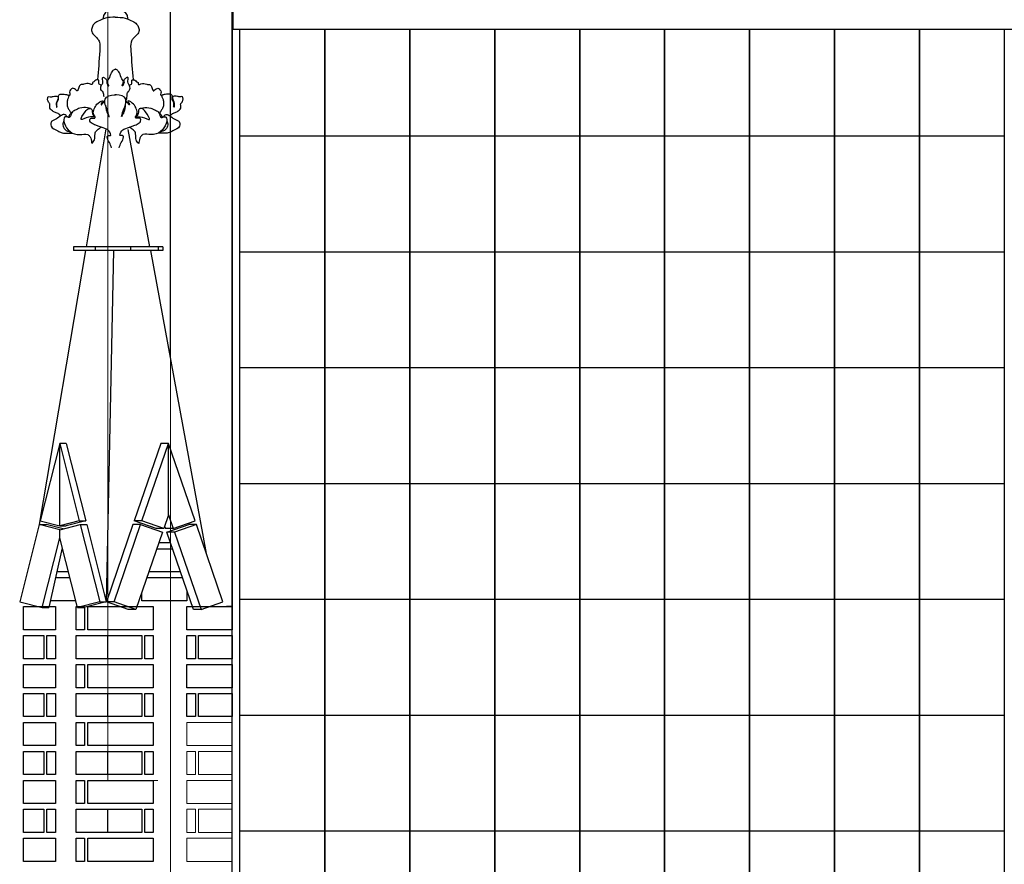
# Model space of a CAD drawing. Header units: millimetres. Extents: x -37887 to 94344, y -69777 to 116976.
# Tile 91 of 205: x 34597 to 37147, y 5562 to 7749. Entities that reach past the tile are written whole.
import ezdxf

# ---------------------------------------------------------------- set-up
doc = ezdxf.new("R2010")
doc.units = ezdxf.units.MM
doc.linetypes.add('Linia siatki', pattern=[19.05, 12.7, -3.175, 0, -3.175])
for name, color, linetype, lineweight in [('01_inwentaryzacja', 8, 'Continuous', 9), ('02_odbudowa', 7, 'Continuous', 30), ('S-GRID', 1, 'Continuous', 9)]:
    doc.layers.add(name, color=color, linetype=linetype, lineweight=lineweight)

# ---------------------------------------------------------------- blocks, each defined once
blk = doc.blocks.new('DETAL2')
at = {"layer": '02_odbudowa'}
for points, knots in [([(3249, 8757.4), (3245.4, 8757.2), (3238.8, 8757), (3231.3, 8753.4), (3226, 8750.3), (3223.5, 8746.2), (3222.9, 8741.2), (3226.4, 8737.3), (3230, 8734.4), (3232.9, 8728.7), (3231.4, 8713.4), (3231.1, 8700), (3229.7, 8689.8)], [0, 0, 0, 0, 21.409296, 38.803988, 49.511007, 57.480669, 66.707623, 77.410631, 86.712385, 94.84864, 114.166965, 176.308874, 176.308874, 176.308874, 176.308874]), ([(3249, 8765.3), (3247, 8765.3), (3243.5, 8765.5), (3238.8, 8763.1), (3236.1, 8759.5), (3235.8, 8756.5), (3235.6, 8755.3)], [0, 0, 0, 0, 11.858726, 20.490357, 30.224994, 37.8541, 37.8541, 37.8541, 37.8541]), ([(3249, 8765.3), (3251, 8765.3), (3254.5, 8765.5), (3259.1, 8763.1), (3261.8, 8759.5), (3262.2, 8756.5), (3262.3, 8755.3)], [0, 0, 0, 0, 11.858726, 20.490357, 30.224994, 37.8541, 37.8541, 37.8541, 37.8541]), ([(3249, 8757.4), (3252.6, 8757.2), (3259.1, 8757), (3266.7, 8753.4), (3272, 8750.3), (3274.5, 8746.2), (3275, 8741.2), (3271.6, 8737.3), (3268, 8734.4), (3265.1, 8728.7), (3266.6, 8713.4), (3266.9, 8700), (3268.2, 8689.8)], [0, 0, 0, 0, 21.409296, 38.803988, 49.511007, 57.480669, 66.707623, 77.410631, 86.712385, 94.84864, 114.166965, 176.308874, 176.308874, 176.308874, 176.308874]), ([(3233.8, 8683.6), (3232.7, 8684.2), (3230.7, 8685.1), (3231.4, 8687.5), (3231.2, 8689.4), (3229.5, 8689.9), (3227.5, 8689.4), (3226.4, 8687.5), (3223.9, 8687.1), (3224.6, 8683.6), (3220.9, 8685.7), (3218.2, 8685.6), (3215.5, 8685.1), (3213.6, 8684.3), (3211.6, 8684.7), (3209.3, 8681.9), (3209.1, 8679.5), (3207.7, 8677.4), (3206.3, 8678.8), (3205.2, 8680), (3202.6, 8680.9), (3200.6, 8678.9), (3199.2, 8676.4), (3200.1, 8674.5), (3200, 8672.8), (3199.2, 8672.6), (3198.8, 8672.6)], [0, 0, 0, 0, 6.517218, 11.021475, 13.592712, 17.038698, 20.189528, 25.449573, 28.950705, 33.262111, 38.909425, 45.186925, 51.294188, 54.621273, 57.415891, 63.160436, 72.395757, 73.872412, 75.93412, 81.502489, 85.128047, 90.52411, 96.505671, 101.123252, 102.882234, 105.232537, 105.232537, 105.232537, 105.232537]), ([(3264.1, 8683.6), (3265.3, 8684.2), (3267.2, 8685.1), (3266.5, 8687.5), (3266.7, 8689.4), (3268.5, 8689.9), (3270.5, 8689.4), (3271.5, 8687.5), (3274.1, 8687.1), (3273.3, 8683.6), (3277.1, 8685.7), (3279.7, 8685.6), (3282.4, 8685.1), (3284.3, 8684.3), (3286.4, 8684.7), (3288.7, 8681.9), (3288.8, 8679.5), (3290.2, 8677.4), (3291.6, 8678.8), (3292.7, 8680), (3295.3, 8680.9), (3297.4, 8678.9), (3298.7, 8676.4), (3297.9, 8674.5), (3297.9, 8672.8), (3298.7, 8672.6), (3299.1, 8672.6)], [0, 0, 0, 0, 6.517218, 11.021475, 13.592712, 17.038698, 20.189528, 25.449573, 28.950705, 33.262111, 38.909425, 45.186925, 51.294188, 54.621273, 57.415891, 63.160436, 72.395757, 73.872412, 75.93412, 81.502489, 85.128047, 90.52411, 96.505671, 101.123252, 102.882234, 105.232537, 105.232537, 105.232537, 105.232537]), ([(3189.9, 8650.7), (3189.3, 8651.4), (3187.8, 8653.1), (3184.4, 8654.2), (3180.6, 8656.1), (3177.4, 8659.6), (3178.7, 8662.6), (3178.1, 8664.5), (3176.6, 8665.5), (3176.3, 8667.2), (3175.7, 8668.5), (3176, 8669.7), (3176, 8670.6), (3176.8, 8671.9), (3178.6, 8671.1), (3180.2, 8671.4), (3182.2, 8671.9), (3184.2, 8671.8), (3186.2, 8672), (3187.7, 8670.9), (3186.8, 8668.8), (3186.4, 8667.2), (3185.3, 8665.3), (3185.2, 8663), (3185.4, 8661.4), (3185.4, 8660.2), (3186.3, 8660.2), (3185.8, 8661.5), (3186.1, 8662.8), (3185.8, 8664.6), (3186.5, 8666.6), (3187.7, 8668.3), (3187.6, 8670.1), (3187.8, 8671.4), (3187.2, 8672.2), (3187.8, 8673.5), (3189.7, 8674.2), (3192.3, 8674.3), (3194.9, 8674.1), (3196.8, 8673.5), (3198.2, 8673.4), (3199.1, 8672.4), (3198.5, 8670.5), (3197.1, 8668.2), (3196.9, 8664.5), (3196.8, 8660.4), (3199, 8657.4), (3200.1, 8655.3), (3201.4, 8654.1), (3199.5, 8651.9), (3198.6, 8650.4), (3198.4, 8649)], [0, 0, 0, 0, 5.345847, 13.463796, 21.06049, 31.30438, 37.068535, 39.008121, 42.986605, 46.453575, 49.053228, 51.286457, 53.53869, 54.950388, 59.131783, 62.537444, 65.415583, 71.179317, 74.852768, 76.711995, 81.187274, 85.7781, 87.532297, 94.132496, 98.062949, 99.140867, 99.926106, 102.021656, 104.766984, 108.950052, 112.218393, 117.131517, 120.942777, 123.168979, 124.046077, 126.630863, 130.212618, 136.011354, 142.084485, 145.4588, 148.199267, 150.063454, 152.715149, 158.586977, 166.671626, 174.696391, 182.211711, 188.508938, 188.880095, 192.118857, 201.058586, 201.058586, 201.058586, 201.058586]), ([(3308, 8650.7), (3308.6, 8651.4), (3310.1, 8653.1), (3313.6, 8654.2), (3317.3, 8656.1), (3320.5, 8659.6), (3319.2, 8662.6), (3319.9, 8664.5), (3321.3, 8665.5), (3321.6, 8667.2), (3322.3, 8668.5), (3321.9, 8669.7), (3321.9, 8670.6), (3321.2, 8671.9), (3319.4, 8671.1), (3317.7, 8671.4), (3315.7, 8671.9), (3313.7, 8671.8), (3311.8, 8672), (3310.3, 8670.9), (3311.1, 8668.8), (3311.6, 8667.2), (3312.7, 8665.3), (3312.8, 8663), (3312.5, 8661.4), (3312.6, 8660.2), (3311.7, 8660.2), (3312.1, 8661.5), (3311.9, 8662.8), (3312.1, 8664.6), (3311.5, 8666.6), (3310.3, 8668.3), (3310.3, 8670.1), (3310.2, 8671.4), (3310.7, 8672.2), (3310.1, 8673.5), (3308.2, 8674.2), (3305.6, 8674.3), (3303.1, 8674.1), (3301.1, 8673.5), (3299.8, 8673.4), (3298.9, 8672.4), (3299.5, 8670.5), (3300.8, 8668.2), (3301.1, 8664.5), (3301.2, 8660.4), (3298.9, 8657.4), (3297.8, 8655.3), (3296.5, 8654.1), (3298.4, 8651.9), (3299.3, 8650.4), (3299.6, 8649)], [0, 0, 0, 0, 5.345847, 13.463796, 21.06049, 31.30438, 37.068535, 39.008121, 42.986605, 46.453575, 49.053228, 51.286457, 53.53869, 54.950388, 59.131783, 62.537444, 65.415583, 71.179317, 74.852768, 76.711995, 81.187274, 85.7781, 87.532297, 94.132496, 98.062949, 99.140867, 99.926106, 102.021656, 104.766984, 108.950052, 112.218393, 117.131517, 120.942777, 123.168979, 124.046077, 126.630863, 130.212618, 136.011354, 142.084485, 145.4588, 148.199267, 150.063454, 152.715149, 158.586977, 166.671626, 174.696391, 182.211711, 188.508938, 188.880095, 192.118857, 201.058586, 201.058586, 201.058586, 201.058586]), ([(3244.8, 8616.3), (3244.3, 8618.3), (3242.9, 8622.3), (3239.8, 8626), (3240.5, 8629.7), (3242.4, 8629.5), (3244.2, 8629.3), (3243.1, 8633.7), (3239.6, 8637.2), (3232.9, 8638.6), (3227.5, 8640.9), (3223.6, 8642.2), (3221.5, 8644.9), (3221.1, 8647.5), (3223.7, 8648.7), (3225.4, 8647.9), (3227.3, 8648.4), (3227, 8650.1), (3226.1, 8651.7), (3224.5, 8655.1), (3227.3, 8660.1), (3228.9, 8664.1), (3236.7, 8668.4), (3234.4, 8665), (3234, 8664.1), (3233.6, 8662.3), (3234.7, 8663.4), (3235.3, 8664.1), (3236.5, 8665.5), (3237.1, 8666.6), (3237.5, 8667.3)], [26.392183, 26.392183, 26.392183, 26.392183, 32.526358, 38.86137, 39.924671, 42.678472, 43.142045, 44.936628, 51.539782, 60.145018, 64.042124, 69.453149, 71.872758, 74.197572, 75.943488, 79.145555, 79.826429, 81.048342, 83.152302, 85.889991, 91.762614, 97.839393, 103.11255, 104.885929, 106.696541, 107.576981, 108.208032, 109.846614, 111.02045, 113.51717, 113.51717, 113.51717, 113.51717]), ([(3253.2, 8616.3), (3253.7, 8618.3), (3255.1, 8622.3), (3258.1, 8626), (3257.5, 8629.7), (3255.6, 8629.5), (3253.7, 8629.3), (3254.8, 8633.7), (3258.3, 8637.2), (3265.1, 8638.6), (3270.5, 8640.9), (3274.4, 8642.2), (3276.5, 8644.9), (3276.8, 8647.5), (3274.2, 8648.7), (3272.5, 8647.9), (3270.6, 8648.4), (3270.9, 8650.1), (3271.9, 8651.7), (3273.5, 8655.1), (3270.7, 8660.1), (3269.1, 8664.1), (3261.2, 8668.4), (3263.6, 8665), (3264, 8664.1), (3264.3, 8662.3), (3263.2, 8663.4), (3262.7, 8664.1), (3261.5, 8665.5), (3260.9, 8666.6), (3260.5, 8667.3)], [26.392183, 26.392183, 26.392183, 26.392183, 32.526358, 38.86137, 39.924671, 42.678472, 43.142045, 44.936628, 51.539782, 60.145018, 64.042124, 69.453149, 71.872758, 74.197572, 75.943488, 79.145555, 79.826429, 81.048342, 83.152302, 85.889991, 91.762614, 97.839393, 103.11255, 104.885929, 106.696541, 107.576981, 108.208032, 109.846614, 111.02045, 113.51717, 113.51717, 113.51717, 113.51717]), ([(3196.8, 8649.7), (3196.6, 8650.3), (3196.1, 8651.5), (3194, 8652.4), (3191, 8651.7), (3187.7, 8648.7), (3183.6, 8646.7), (3180, 8645), (3179.1, 8642.4), (3179.5, 8637.4), (3185.8, 8635.5), (3190.7, 8632.2), (3196.2, 8631.9), (3200.1, 8632.1), (3202.5, 8632.2)], [0, 0, 0, 0, 3.550937, 7.892496, 12.174499, 21.377252, 33.947343, 39.929336, 43.885293, 49.900794, 67.884588, 76.136755, 85.649781, 99.958062, 99.958062, 99.958062, 99.958062]), ([(3227.3, 8649.3), (3225.1, 8649.8), (3220.2, 8650.7), (3208.4, 8643.5), (3215.9, 8654.9), (3219.4, 8658.7), (3222.9, 8658.9), (3223.8, 8657.5), (3224.1, 8655.7), (3224.1, 8652.6), (3226, 8650.4), (3227.3, 8649.4)], [0, 0, 0, 0, 14.636318, 31.50699, 50.288339, 61.699803, 66.017307, 67.970353, 71.001482, 76.910415, 86.684511, 86.684511, 86.684511, 86.684511]), ([(3270.6, 8649.3), (3272.9, 8649.8), (3277.7, 8650.7), (3289.6, 8643.5), (3282, 8654.9), (3278.6, 8658.7), (3275.1, 8658.9), (3274.2, 8657.5), (3273.8, 8655.7), (3273.8, 8652.6), (3271.9, 8650.4), (3270.6, 8649.4)], [0, 0, 0, 0, 14.636318, 31.50699, 50.288339, 61.699803, 66.017307, 67.970353, 71.001482, 76.910415, 86.684511, 86.684511, 86.684511, 86.684511]), ([(3301.1, 8649.7), (3301.4, 8650.3), (3301.9, 8651.5), (3304, 8652.4), (3307, 8651.7), (3310.3, 8648.7), (3314.3, 8646.7), (3318, 8645), (3318.8, 8642.4), (3318.5, 8637.4), (3312.2, 8635.5), (3307.3, 8632.2), (3301.7, 8631.9), (3297.8, 8632.1), (3295.4, 8632.2)], [0, 0, 0, 0, 3.550937, 7.892496, 12.174499, 21.377252, 33.947343, 39.929336, 43.885293, 49.900794, 67.884588, 76.136755, 85.649781, 99.958062, 99.958062, 99.958062, 99.958062]), ([(3193.5, 8645.5), (3193.1, 8644.7), (3192.1, 8642.6), (3192.5, 8638.9), (3195.3, 8634.9), (3198.5, 8633.8), (3200.7, 8633.3)], [0, 0, 0, 0, 4.923365, 13.999383, 20.415212, 33.59326, 33.59326, 33.59326, 33.59326]), ([(3304.5, 8645.5), (3304.8, 8644.7), (3305.9, 8642.6), (3305.5, 8638.9), (3302.7, 8634.9), (3299.4, 8633.8), (3297.2, 8633.3)], [0, 0, 0, 0, 4.923365, 13.999383, 20.415212, 33.59326, 33.59326, 33.59326, 33.59326]), ([(3223.7, 8620.8), (3224.8, 8622.1), (3227.3, 8625.1), (3226.7, 8629.9), (3227.7, 8634.1), (3230.6, 8636.4), (3232.7, 8637.9), (3233.7, 8638.7)], [0, 0, 0, 0, 10.132665, 22.725873, 27.134252, 35.559999, 43.108799, 43.108799, 43.108799, 43.108799]), ([(3274.3, 8620.8), (3273.2, 8622.1), (3270.7, 8625.1), (3271.2, 8629.9), (3270.2, 8634.1), (3267.4, 8636.4), (3265.3, 8637.9), (3264.3, 8638.7)], [0, 0, 0, 0, 10.132665, 22.725873, 27.134252, 35.559999, 43.108799, 43.108799, 43.108799, 43.108799])]:
    blk.add_open_spline(points, degree=3, knots=knots, dxfattribs=at)
for points in [[(3237.5, 8667.3), (3236.3, 8671.9), (3236.2, 8674.9), (3233.9, 8678.2), (3233.5, 8683.2), (3235.2, 8686.1), (3235.4, 8688.7), (3235.5, 8692.3), (3236.6, 8692.3), (3237.9, 8691.2), (3239.8, 8688.7), (3239.5, 8686.7), (3240.2, 8685.2), (3241.3, 8683), (3241.7, 8683), (3241.3, 8684.3), (3240.9, 8685.5), (3240.4, 8686.7), (3240.4, 8688.5), (3241.9, 8690.6), (3244.6, 8697.3), (3246.1, 8699.3), (3248.7, 8701.1), (3249, 8701.1)], [(3261.5, 8672.1), (3261.5, 8671.9), (3261.6, 8674.9), (3263.9, 8678.2), (3264.3, 8683.2), (3262.5, 8686.1), (3262.4, 8688.7), (3262.3, 8692.3), (3261.2, 8692.3), (3259.9, 8691.2), (3258, 8688.7), (3258.3, 8686.8), (3257.6, 8685.2), (3256.5, 8683), (3256.1, 8683), (3256.5, 8684.3), (3256.9, 8685.5), (3257.4, 8686.8), (3257.4, 8688.5), (3255.9, 8690.6), (3253.1, 8697.3), (3251.7, 8699.3), (3249.1, 8701.1), (3248.8, 8701.1)], [(3242.3, 8650.2), (3239.7, 8658.2), (3237.5, 8667.3), (3237.7, 8668.6), (3247.7, 8673.4), (3249, 8673.3)], [(3255.6, 8650.2), (3258.1, 8658.2), (3260.4, 8667.3), (3260.1, 8668.6), (3250.1, 8673.4), (3248.8, 8673.3)], [(3238.2, 8662.2), (3238.7, 8658.3), (3239.4, 8655.7), (3240.7, 8652.4), (3242.3, 8650.2), (3242.4, 8650.1)], [(3259.5, 8662.3), (3259, 8658.3), (3258.3, 8655.7), (3257.1, 8652.4), (3255.5, 8650.2), (3255.4, 8650.2)], [(3222.2, 8658.8), (3219.1, 8659.4), (3210.8, 8659), (3205.5, 8656.7), (3202.1, 8654.1), (3199.1, 8649), (3198.4, 8649), (3197.3, 8649.6), (3195.7, 8649.8), (3194.3, 8649.3), (3193.4, 8646.9), (3194.1, 8642.6), (3200.2, 8633.7), (3210.5, 8630.5), (3219.2, 8630.5), (3221.7, 8628), (3223.5, 8621.9), (3223.7, 8620.8)], [(3275.8, 8658.8), (3278.9, 8659.4), (3287.2, 8659), (3292.4, 8656.7), (3295.9, 8654.1), (3298.8, 8649), (3299.6, 8649), (3300.6, 8649.6), (3302.2, 8649.8), (3303.7, 8649.3), (3304.5, 8646.9), (3303.9, 8642.6), (3297.8, 8633.7), (3287.5, 8630.5), (3278.8, 8630.5), (3276.2, 8628), (3274.5, 8621.9), (3274.3, 8620.8)]]:
    blk.add_spline(points, degree=3, dxfattribs=at)
blk = doc.blocks.new('A$C670A64DA')
at = {"layer": '02_odbudowa'}
for p, q in [((223.4, 1245), (171.9, 939.5)), ((280.4, 1243.3), (336.6, 939.5)), ((170.2, 929.5), (50.7, 220)), ((139, 939.5), (139, 929.5)), ((370.5, 939.5), (139, 939.5)), ((370.5, 929.5), (139, 929.5)), ((338.4, 929.5), (170.2, 929.5)), ((195.4, 939.5), (195.4, 929.5)), ((312.2, 929.5), (196.5, 929.5)), ((243, 929.5), (224.4, 19.5)), ((286.6, 939.5), (286.6, 929.5)), ((338.4, 929.5), (483.4, 145.1)), ((359.1, 939.5), (359.1, 929.5)), ((370.5, 939.5), (370.5, 929.5)), ((120.7, 429.5), (103.8, 429.5)), ((120.7, 429.9), (171.3, 229.6)), ((365.5, 429.5), (296.6, 229.3)), ((385.5, 429.5), (365.5, 429.5)), ((385.5, 245.1), (385.5, 429.5)), ((171.3, 229.6), (120.7, 216.8)), ((154.4, 229.6), (171.3, 229.6)), ((385.5, 245.1), (397.7, 209.7)), ((51.3, 219.8), (68.2, 219.8)), ((112.2, 208.8), (68.2, 219.8)), ((103.8, 216.8), (120.7, 216.8)), ((156.9, 220), (173.8, 220)), ((173.8, 220), (224.4, 19.9)), ((293.3, 219.8), (224.5, 19.8)), ((313.3, 219.8), (293.3, 219.8)), ((316.6, 229.3), (296.6, 229.3)), ((353.3, 209.7), (296.6, 229.3)), ((373.3, 209.7), (353.3, 209.7)), ((375.5, 216.1), (377.7, 209.7)), ((397.7, 209.7), (377.7, 209.7)), ((381, 200.3), (437.7, 219.8)), ((457.7, 219.8), (437.7, 219.8)), ((401, 200.3), (381, 200.3)), ((449.9, 0), (381, 200.3)), ((110.1, 160.1), (75.1, 5.1)), ((58.2, 5.1), (75.1, 5.1)), ((149.4, 5.1), (166.3, 5.1)), ((224.4, 19.9), (166.3, 5.1)), ((207.5, 19.9), (224.4, 19.9)), ((244.4, 19.9), (224.4, 19.9)), ((281.1, 0), (224.5, 19.9)), ((301.1, 0), (281.1, 0)), ((469.9, 0), (449.9, 0))]:
    blk.add_line(p, q, dxfattribs=at)
for points in [[(53.1, 229.6), (103.8, 216.8), (103.8, 429.9), (53.1, 229.6)], [(154.4, 229.6), (103.8, 216.8), (103.8, 429.9), (154.4, 229.6)], [(385.5, 245.1), (373.3, 209.7), (316.6, 229.3), (385.5, 429.5)], [(385.5, 245.1), (397.7, 209.7), (454.4, 229.3), (385.5, 429.5)], [(50.6, 220), (0, 19.9), (58.2, 5.1), (103.8, 185.3), (103.8, 206.7), (50.6, 220)], [(156.9, 220), (207.5, 19.9), (149.4, 5.1), (103.8, 185.3), (103.8, 206.7), (156.9, 220)], [(313.3, 219.8), (370.1, 200.3), (301.1, 0), (244.4, 19.5), (313.3, 219.8)], [(457.7, 219.8), (401, 200.3), (469.9, 0), (526.6, 19.5), (457.7, 219.8)], [(109.5, 157.5), (110.8, 157.5)], [(355.4, 157.5), (395.7, 157.5)], [(390.5, 172.5), (360.5, 172.5)], [(92.6, 82.5), (129.8, 82.5)], [(126, 97.5), (96, 97.5)], [(329.6, 82.5), (421.5, 82.5)], [(416.3, 97.5), (334.7, 97.5)], [(433.3, 22.5), (316.1, 22.5), (316.1, 43.4)], [(433.3, 48), (433.3, 22.5)], [(145, 22.5), (79, 22.5)]]:
    blk.add_lwpolyline(points, dxfattribs=at)
at = {"layer": '02_odbudowa', "xscale": -2.399999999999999, "yscale": 2.399999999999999, "zscale": 2.399999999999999}
blk.add_blockref('DETAL2', (8045.2, -19483.3), dxfattribs=at)

msp = doc.modelspace()

# ---------------------------------------------------------------- linework, layer by layer
at = {"layer": '01_inwentaryzacja'}
for p, q in [((34825.2, 8063), (34825.2, 5779.4)), ((35147.2, 7793.3), (35147.2, 5929.4)), ((34954.6, 5779.4), (34894.4, 5779.4))]:
    msp.add_line(p, q, dxfattribs=at)
for points in [[(35147.2, 5869.4), (35147.2, 5929.4), (35029.9, 5929.4), (35029.9, 5869.4), (35147.2, 5869.4)], [(35029.9, 5794.4), (35051.8, 5794.4), (35051.8, 5854.4), (35029.9, 5854.4), (35029.9, 5794.4)], [(35059.7, 5794.4), (35147.2, 5794.4), (35147.2, 5854.4), (35059.7, 5854.4), (35059.7, 5794.4)], [(35147.2, 5719.4), (35147.2, 5779.4), (35029.9, 5779.4), (35029.9, 5719.4), (35147.2, 5719.4)], [(35029.9, 5644.4), (35051.8, 5644.4), (35051.8, 5704.4), (35029.9, 5704.4), (35029.9, 5644.4)], [(35059.7, 5644.4), (35147.2, 5644.4), (35147.2, 5704.4), (35059.7, 5704.4), (35059.7, 5644.4)], [(35147.2, 5569.4), (35147.2, 5629.4), (35029.9, 5629.4), (35029.9, 5569.4), (35147.2, 5569.4)]]:
    msp.add_lwpolyline(points, dxfattribs=at)
at = {"layer": '02_odbudowa'}
for points in [[(34986.2, 8162.9), (34986.2, 6874.3)], [(35147.2, 8063), (35147.2, 6229.4)], [(35387.2, 7723.6), (35387.2, 7447.6), (35167.2, 7447.6), (35167.2, 7723.6)], [(35607.2, 7723.6), (35607.2, 7447.6), (35387.2, 7447.6), (35387.2, 7723.6)], [(35827.2, 7723.6), (35827.2, 7447.6), (35607.2, 7447.6), (35607.2, 7723.6)], [(36047.2, 7723.6), (36047.2, 7447.6), (35827.2, 7447.6), (35827.2, 7723.6)], [(36267.2, 7723.6), (36267.2, 7447.6), (36047.2, 7447.6), (36047.2, 7723.6)], [(36487.2, 7723.6), (36487.2, 7447.6), (36267.2, 7447.6), (36267.2, 7723.6)], [(36707.2, 7723.6), (36707.2, 7447.6), (36487.2, 7447.6), (36487.2, 7723.6)], [(36927.2, 7723.6), (36927.2, 7447.6), (36707.2, 7447.6), (36707.2, 7723.6)], [(37147.2, 7723.6), (37147.2, 7447.6), (36927.2, 7447.6), (36927.2, 7723.6)], [(35387.2, 7547.6), (35387.2, 7147.6), (35167.2, 7147.6), (35167.2, 7547.6)], [(35607.2, 7547.6), (35607.2, 7147.6), (35387.2, 7147.6), (35387.2, 7547.6)], [(35827.2, 7547.6), (35827.2, 7147.6), (35607.2, 7147.6), (35607.2, 7547.6)], [(36047.2, 7547.6), (36047.2, 7147.6), (35827.2, 7147.6), (35827.2, 7547.6)], [(36267.2, 7547.6), (36267.2, 7147.6), (36047.2, 7147.6), (36047.2, 7547.6)], [(36487.2, 7547.6), (36487.2, 7147.6), (36267.2, 7147.6), (36267.2, 7547.6)], [(36707.2, 7547.6), (36707.2, 7147.6), (36487.2, 7147.6), (36487.2, 7547.6)], [(36927.2, 7547.6), (36927.2, 7147.6), (36707.2, 7147.6), (36707.2, 7547.6)], [(37147.2, 7547.6), (37147.2, 7147.6), (36927.2, 7147.6), (36927.2, 7547.6)], [(35387.2, 7247.6), (35387.2, 6847.6), (35167.2, 6847.6), (35167.2, 7247.6)], [(35607.2, 7247.6), (35607.2, 6847.6), (35387.2, 6847.6), (35387.2, 7247.6)], [(35827.2, 7247.6), (35827.2, 6847.6), (35607.2, 6847.6), (35607.2, 7247.6)], [(36047.2, 7247.6), (36047.2, 6847.6), (35827.2, 6847.6), (35827.2, 7247.6)], [(36267.2, 7247.6), (36267.2, 6847.6), (36047.2, 6847.6), (36047.2, 7247.6)], [(36487.2, 7247.6), (36487.2, 6847.6), (36267.2, 6847.6), (36267.2, 7247.6)], [(36707.2, 7247.6), (36707.2, 6847.6), (36487.2, 6847.6), (36487.2, 7247.6)], [(36927.2, 7247.6), (36927.2, 6847.6), (36707.2, 6847.6), (36707.2, 7247.6)], [(37147.2, 7247.6), (37147.2, 6847.6), (36927.2, 6847.6), (36927.2, 7247.6)], [(35387.2, 6947.6), (35387.2, 6547.6), (35167.2, 6547.6), (35167.2, 6947.6)], [(35607.2, 6947.6), (35607.2, 6547.6), (35387.2, 6547.6), (35387.2, 6947.6)], [(35827.2, 6947.6), (35827.2, 6547.6), (35607.2, 6547.6), (35607.2, 6947.6)], [(36047.2, 6947.6), (36047.2, 6547.6), (35827.2, 6547.6), (35827.2, 6947.6)], [(36267.2, 6947.6), (36267.2, 6547.6), (36047.2, 6547.6), (36047.2, 6947.6)], [(36487.2, 6947.6), (36487.2, 6547.6), (36267.2, 6547.6), (36267.2, 6947.6)], [(36707.2, 6947.6), (36707.2, 6547.6), (36487.2, 6547.6), (36487.2, 6947.6)], [(36927.2, 6947.6), (36927.2, 6547.6), (36707.2, 6547.6), (36707.2, 6947.6)], [(37147.2, 6947.6), (37147.2, 6547.6), (36927.2, 6547.6), (36927.2, 6947.6)], [(35387.2, 6647.6), (35387.2, 6247.6), (35167.2, 6247.6), (35167.2, 6647.6)], [(35607.2, 6647.6), (35607.2, 6247.6), (35387.2, 6247.6), (35387.2, 6647.6)], [(35827.2, 6647.6), (35827.2, 6247.6), (35607.2, 6247.6), (35607.2, 6647.6)], [(36047.2, 6647.6), (36047.2, 6247.6), (35827.2, 6247.6), (35827.2, 6647.6)], [(36267.2, 6647.6), (36267.2, 6247.6), (36047.2, 6247.6), (36047.2, 6647.6)], [(36487.2, 6647.6), (36487.2, 6247.6), (36267.2, 6247.6), (36267.2, 6647.6)], [(36707.2, 6647.6), (36707.2, 6247.6), (36487.2, 6247.6), (36487.2, 6647.6)], [(36927.2, 6647.6), (36927.2, 6247.6), (36707.2, 6247.6), (36707.2, 6647.6)], [(37147.2, 6647.6), (37147.2, 6247.6), (36927.2, 6247.6), (36927.2, 6647.6)], [(35387.2, 6347.6), (35387.2, 5947.6), (35167.2, 5947.6), (35167.2, 6347.6)], [(35607.2, 6347.6), (35607.2, 5947.6), (35387.2, 5947.6), (35387.2, 6347.6)], [(35827.2, 6347.6), (35827.2, 5947.6), (35607.2, 5947.6), (35607.2, 6347.6)], [(36047.2, 6347.6), (36047.2, 5947.6), (35827.2, 5947.6), (35827.2, 6347.6)], [(36267.2, 6347.6), (36267.2, 5947.6), (36047.2, 5947.6), (36047.2, 6347.6)], [(36487.2, 6347.6), (36487.2, 5947.6), (36267.2, 5947.6), (36267.2, 6347.6)], [(36707.2, 6347.6), (36707.2, 5947.6), (36487.2, 5947.6), (36487.2, 6347.6)], [(36927.2, 6347.6), (36927.2, 5947.6), (36707.2, 5947.6), (36707.2, 6347.6)], [(37147.2, 6347.6), (37147.2, 5947.6), (36927.2, 5947.6), (36927.2, 6347.6)], [(35147.2, 6169.4), (35147.2, 6229.4), (35132.3, 6229.4)], [(35387.2, 6047.6), (35387.2, 5647.6), (35167.2, 5647.6), (35167.2, 6047.6)], [(35607.2, 6047.6), (35607.2, 5647.6), (35387.2, 5647.6), (35387.2, 6047.6)], [(35827.2, 6047.6), (35827.2, 5647.6), (35607.2, 5647.6), (35607.2, 6047.6)], [(36047.2, 6047.6), (36047.2, 5647.6), (35827.2, 5647.6), (35827.2, 6047.6)], [(36267.2, 6047.6), (36267.2, 5647.6), (36047.2, 5647.6), (36047.2, 6047.6)], [(36487.2, 6047.6), (36487.2, 5647.6), (36267.2, 5647.6), (36267.2, 6047.6)], [(36707.2, 6047.6), (36707.2, 5647.6), (36487.2, 5647.6), (36487.2, 6047.6)], [(36927.2, 6047.6), (36927.2, 5647.6), (36707.2, 5647.6), (36707.2, 6047.6)], [(37147.2, 6047.6), (37147.2, 5647.6), (36927.2, 5647.6), (36927.2, 6047.6)], [(35387.2, 5747.6), (35387.2, 5347.6), (35167.2, 5347.6), (35167.2, 5747.6)], [(35607.2, 5747.6), (35607.2, 5347.6), (35387.2, 5347.6), (35387.2, 5747.6)], [(35827.2, 5747.6), (35827.2, 5347.6), (35607.2, 5347.6), (35607.2, 5747.6)], [(36047.2, 5747.6), (36047.2, 5347.6), (35827.2, 5347.6), (35827.2, 5747.6)], [(36267.2, 5747.6), (36267.2, 5347.6), (36047.2, 5347.6), (36047.2, 5747.6)], [(36487.2, 5747.6), (36487.2, 5347.6), (36267.2, 5347.6), (36267.2, 5747.6)], [(36707.2, 5747.6), (36707.2, 5347.6), (36487.2, 5347.6), (36487.2, 5747.6)], [(36927.2, 5747.6), (36927.2, 5347.6), (36707.2, 5347.6), (36707.2, 5747.6)], [(37147.2, 5747.6), (37147.2, 5347.6), (36927.2, 5347.6), (36927.2, 5747.6)]]:
    msp.add_lwpolyline(points, dxfattribs=at)
for points in [[(35147.2, 7854), (39367.2, 7854), (39367.2, 4747.6), (35147.2, 4747.6)], [(35149.5, 7854), (39367.2, 7854), (39367.2, 7723.6), (35149.5, 7723.6)], [(34689.2, 6169.4), (34606.8, 6169.4), (34606.8, 6229.4), (34689.2, 6229.4)], [(34764.7, 6169.4), (34742.8, 6169.4), (34742.8, 6229.4), (34764.7, 6229.4)], [(34772.7, 6229.4), (34942.5, 6229.4), (34942.5, 6169.4), (34772.7, 6169.4)], [(35147.2, 6169.4), (35029.9, 6169.4), (35029.9, 6229.4), (35147.2, 6229.4)], [(34606.8, 6154.4), (34659.4, 6154.4), (34659.4, 6094.4), (34606.8, 6094.4)], [(34667.3, 6154.4), (34689.2, 6154.4), (34689.2, 6094.4), (34667.3, 6094.4)], [(34912.7, 6094.4), (34742.8, 6094.4), (34742.8, 6154.4), (34912.7, 6154.4)], [(34912.7, 6094.4), (34825.2, 6094.4), (34825.2, 6154.4), (34912.7, 6154.4)], [(34920.6, 6154.4), (34942.5, 6154.4), (34942.5, 6094.4), (34920.6, 6094.4)], [(35029.9, 6154.4), (35051.8, 6154.4), (35051.8, 6094.4), (35029.9, 6094.4)], [(35147.2, 6094.4), (35059.7, 6094.4), (35059.7, 6154.4), (35147.2, 6154.4)], [(34689.2, 6019.4), (34606.8, 6019.4), (34606.8, 6079.4), (34689.2, 6079.4)], [(34764.7, 6019.4), (34742.8, 6019.4), (34742.8, 6079.4), (34764.7, 6079.4)], [(34772.7, 6079.4), (34942.5, 6079.4), (34942.5, 6019.4), (34772.7, 6019.4)], [(35147.2, 6019.4), (35029.9, 6019.4), (35029.9, 6079.4), (35147.2, 6079.4)], [(34606.8, 6004.4), (34659.4, 6004.4), (34659.4, 5944.4), (34606.8, 5944.4)], [(34667.3, 6004.4), (34689.2, 6004.4), (34689.2, 5944.4), (34667.3, 5944.4)], [(34912.7, 5944.4), (34742.8, 5944.4), (34742.8, 6004.4), (34912.7, 6004.4)], [(34912.7, 5944.4), (34825.2, 5944.4), (34825.2, 6004.4), (34912.7, 6004.4)], [(34920.6, 6004.4), (34942.5, 6004.4), (34942.5, 5944.4), (34920.6, 5944.4)], [(35029.9, 6004.4), (35051.8, 6004.4), (35051.8, 5944.4), (35029.9, 5944.4)], [(35147.2, 5944.4), (35059.7, 5944.4), (35059.7, 6004.4), (35147.2, 6004.4)], [(34689.2, 5869.4), (34606.8, 5869.4), (34606.8, 5929.4), (34689.2, 5929.4)], [(34764.7, 5869.4), (34742.8, 5869.4), (34742.8, 5929.4), (34764.7, 5929.4)], [(34772.7, 5929.4), (34942.5, 5929.4), (34942.5, 5869.4), (34772.7, 5869.4)], [(34606.8, 5854.4), (34659.4, 5854.4), (34659.4, 5794.4), (34606.8, 5794.4)], [(34667.3, 5854.4), (34689.2, 5854.4), (34689.2, 5794.4), (34667.3, 5794.4)], [(34912.7, 5794.4), (34742.8, 5794.4), (34742.8, 5854.4), (34912.7, 5854.4)], [(34912.7, 5794.4), (34825.2, 5794.4), (34825.2, 5854.4), (34912.7, 5854.4)], [(34920.6, 5854.4), (34942.5, 5854.4), (34942.5, 5794.4), (34920.6, 5794.4)], [(34689.2, 5719.4), (34606.8, 5719.4), (34606.8, 5779.4), (34689.2, 5779.4)], [(34764.7, 5719.4), (34742.8, 5719.4), (34742.8, 5779.4), (34764.7, 5779.4)], [(34772.7, 5779.4), (34942.5, 5779.4), (34942.5, 5719.4), (34772.7, 5719.4)], [(34606.8, 5704.4), (34659.4, 5704.4), (34659.4, 5644.4), (34606.8, 5644.4)], [(34667.3, 5704.4), (34689.2, 5704.4), (34689.2, 5644.4), (34667.3, 5644.4)], [(34912.7, 5644.4), (34742.8, 5644.4), (34742.8, 5704.4), (34912.7, 5704.4)], [(34912.7, 5644.4), (34825.2, 5644.4), (34825.2, 5704.4), (34912.7, 5704.4)], [(34920.6, 5704.4), (34942.5, 5704.4), (34942.5, 5644.4), (34920.6, 5644.4)], [(34689.2, 5569.4), (34606.8, 5569.4), (34606.8, 5629.4), (34689.2, 5629.4)], [(34764.7, 5569.4), (34742.8, 5569.4), (34742.8, 5629.4), (34764.7, 5629.4)], [(34772.7, 5629.4), (34942.5, 5629.4), (34942.5, 5569.4), (34772.7, 5569.4)]]:
    msp.add_lwpolyline(points, close=True, dxfattribs=at)
at = {"layer": 'S-GRID', "linetype": 'Linia siatki', "ltscale": 0.5}
for p in [(34986.2, -777.1), (34986.2, 84)]:
    msp.add_line(p, (34987.5, 9277.2), dxfattribs=at)

# ---------------------------------------------------------------- block references
at = {"layer": '02_odbudowa'}
msp.add_blockref('A$C670A64DA', (34596.6, 6221.9), dxfattribs=at)

doc.saveas('drawing.dxf')
